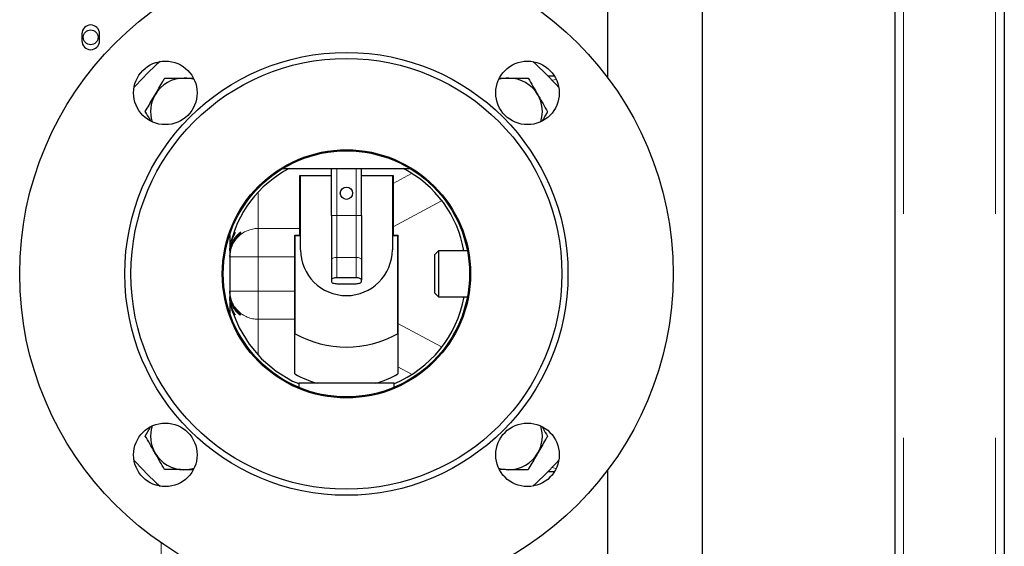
# Model space of a CAD drawing. Header units: millimetres. Extents: x 31 to 245, y 68 to 148.
# Tile 36 of 72: x 118.85 to 124.43, y 85.12 to 88.1. Entities that reach past the tile are written whole.
import ezdxf

# ---------------------------------------------------------------- set-up
doc = ezdxf.new("R2010")
doc.units = ezdxf.units.MM
doc.linetypes.add('PHANTOM', pattern=[12.7, 6.35, -1.27, 1.27, -1.27, 1.27, -1.27])

msp = doc.modelspace()

# ---------------------------------------------------------------- linework, layer by layer
at = {"color": 8, "linetype": 'PHANTOM', "lineweight": 18}
for p, q in [((123.8587, 95.8956), (123.8587, 70.7939)), ((124.3787, 95.8956), (124.3787, 70.7939)), ((121.8823, 87.7845), (121.8466, 87.7845)), ((121.8919, 87.7668), (121.8681, 87.7622)), ((120.6487, 86.9948), (120.6487, 87.2618)), ((120.7587, 86.9948), (120.7587, 87.2618)), ((120.9677, 87.1767), (121.0729, 87.2336)), ((120.2037, 87.1232), (120.2037, 86.9218)), ((121.2415, 87.0788), (120.9677, 86.9306)), ((120.6487, 86.9948), (120.6187, 86.9948)), ((120.6487, 86.9948), (120.6487, 86.7581)), ((120.7587, 86.9948), (120.6487, 86.9948)), ((120.7587, 86.9948), (120.7587, 86.7581)), ((120.7887, 86.9948), (120.7587, 86.9948)), ((120.2037, 86.9218), (120.4397, 86.9218)), ((120.2037, 86.762), (120.2037, 86.9218)), ((120.2037, 86.762), (120.0437, 86.762)), ((120.2037, 86.762), (120.2037, 86.5676)), ((120.4117, 86.762), (120.2037, 86.762)), ((120.6487, 86.7581), (120.6487, 86.643)), ((120.7587, 86.7581), (120.6487, 86.7581)), ((120.7587, 86.7581), (120.7587, 86.643)), ((120.0437, 86.5676), (120.2037, 86.5676)), ((120.2037, 86.4077), (120.2037, 86.5676)), ((120.2037, 86.5676), (120.4117, 86.5676)), ((120.2037, 86.4077), (120.2037, 86.2065)), ((120.4117, 86.4077), (120.2037, 86.4077)), ((120.9957, 86.3838), (121.2417, 86.2507)), ((121.0729, 86.096), (120.9957, 86.1377)), ((121.8466, 85.545), (121.8823, 85.545)), ((121.8681, 85.5674), (121.8919, 85.5628)), ((119.6557, 80.1731), (119.6557, 85.1402))]:
    msp.add_line(p, q, dxfattribs=at)
at = {"color": 7, "linetype": 'Continuous', "lineweight": 25}
for p, q in [((123.8087, 95.8706), (123.8087, 70.801)), ((124.4287, 95.8848), (124.4287, 70.8048)), ((122.1827, 88.6048), (122.1827, 87.7761)), ((122.7207, 79.1608), (122.7207, 88.6048)), ((119.2057, 88.0248), (119.2057, 87.9848)), ((119.3057, 87.9848), (119.3057, 88.0248)), ((121.5727, 87.7741), (121.6235, 87.774)), ((121.8822, 87.7847), (121.8465, 87.7847)), ((120.344, 87.2618), (121.0635, 87.2618)), ((120.6187, 86.9948), (120.6187, 87.2618)), ((120.7887, 86.9948), (120.7887, 87.2618)), ((120.4397, 86.8838), (120.4397, 87.2218)), ((120.4397, 87.2218), (120.4417, 87.2218)), ((120.4417, 86.8818), (120.4417, 87.2218)), ((120.4417, 87.2218), (120.4437, 87.2218)), ((120.4437, 87.2218), (120.6187, 87.2218)), ((120.4437, 86.8018), (120.4437, 87.2218)), ((120.7887, 87.2218), (120.9637, 87.2218)), ((120.9637, 87.2218), (120.9637, 86.8018)), ((120.9637, 87.2218), (120.9657, 87.2218)), ((120.9657, 87.2218), (120.9657, 86.8818)), ((120.9657, 87.2218), (120.9677, 87.2218)), ((120.9677, 87.2218), (120.9677, 86.8838)), ((120.6187, 86.9948), (120.6187, 86.7455)), ((120.7887, 86.9948), (120.7887, 86.7455)), ((120.0427, 86.8859), (120.0427, 86.4437)), ((120.4117, 86.0976), (120.4117, 86.8838)), ((120.4117, 86.8838), (120.4397, 86.8838)), ((120.4137, 86.3248), (120.4137, 86.8818)), ((120.4137, 86.8818), (120.4417, 86.8818)), ((120.9657, 86.8818), (120.9937, 86.8818)), ((120.9677, 86.8838), (120.9957, 86.8838)), ((120.9937, 86.8818), (120.9937, 86.3248)), ((120.9957, 86.8838), (120.9957, 86.0976)), ((120.0437, 86.8225), (120.0437, 86.5088)), ((121.2247, 86.7948), (121.2047, 86.7748)), ((121.2047, 86.6648), (121.2047, 86.7748)), ((121.3885, 86.7948), (121.2247, 86.7948)), ((121.2247, 86.7948), (121.2247, 86.6648)), ((120.6187, 86.7455), (120.6187, 86.6304)), ((120.7887, 86.7455), (120.7887, 86.6304)), ((120.7587, 86.643), (120.6487, 86.643)), ((121.2047, 86.5548), (121.2047, 86.6648)), ((121.2247, 86.6648), (121.2247, 86.5348)), ((120.6187, 86.6304), (120.6187, 86.6219)), ((120.6487, 86.6092), (120.7587, 86.6092)), ((120.7887, 86.6219), (120.7887, 86.6304)), ((121.2047, 86.5548), (121.2247, 86.5348)), ((121.2247, 86.5348), (121.3885, 86.5348)), ((120.4337, 86.0448), (120.4337, 86.0222)), ((120.9737, 86.0448), (120.4337, 86.0448)), ((120.9737, 86.0222), (120.9737, 86.0448)), ((119.5651, 85.7461), (119.5933, 85.7946)), ((119.8353, 85.5554), (119.784, 85.5555)), ((121.8465, 85.5449), (121.8822, 85.5449)), ((122.1827, 85.5534), (122.1827, 78.9848))]:
    msp.add_line(p, q, dxfattribs=at)
at = {"color": 8, "linetype": 'PHANTOM', "lineweight": 18, "flags": 128}
for points in [[(120.6487, 86.7581), (120.6429, 86.7579), (120.6373, 86.7572), (120.6321, 86.756), (120.6275, 86.7544), (120.6238, 86.7525), (120.621, 86.7503), (120.6193, 86.7479), (120.6187, 86.7455)], [(120.7887, 86.7455), (120.7882, 86.7479), (120.7865, 86.7503), (120.7837, 86.7525), (120.78, 86.7544), (120.7754, 86.756), (120.7702, 86.7572), (120.7646, 86.7579), (120.7587, 86.7581)]]:
    msp.add_lwpolyline(points, dxfattribs=at)
at = {"color": 7, "linetype": 'Continuous', "lineweight": 25, "flags": 128}
for points in [[(120.6487, 86.643), (120.6429, 86.6428), (120.6373, 86.6421), (120.6321, 86.6409), (120.6275, 86.6393), (120.6238, 86.6374), (120.621, 86.6352), (120.6193, 86.6328), (120.6187, 86.6304)], [(120.7887, 86.6304), (120.7882, 86.6328), (120.7865, 86.6352), (120.7837, 86.6374), (120.78, 86.6393), (120.7754, 86.6409), (120.7702, 86.6421), (120.7646, 86.6428), (120.7587, 86.643)], [(120.6187, 86.6219), (120.6193, 86.6194), (120.621, 86.6171), (120.6238, 86.6149), (120.6275, 86.6129), (120.6321, 86.6114), (120.6373, 86.6102), (120.6429, 86.6095), (120.6487, 86.6092)], [(120.7587, 86.6092), (120.7646, 86.6095), (120.7702, 86.6102), (120.7754, 86.6114), (120.78, 86.6129), (120.7837, 86.6149), (120.7865, 86.6171), (120.7882, 86.6194), (120.7887, 86.6219)], [(120.0427, 86.5147), (120.0553, 86.4599), (120.0962, 86.3593), (120.1526, 86.2664), (120.2231, 86.1838), (120.3058, 86.1134), (120.3986, 86.0571), (120.4337, 86.0428)]]:
    msp.add_lwpolyline(points, dxfattribs=at)
at = {"color": 7, "linetype": 'Continuous', "lineweight": 25}
for centre, radius in [((120.7037, 86.6648), 1.85), ((119.2557, 88.0048), 0.042), ((120.7037, 86.6648), 1.2546), ((120.7037, 86.6648), 1.22), ((119.6784, 87.6901), 0.18), ((121.729, 87.6901), 0.18), ((120.7037, 86.6648), 0.703), ((120.7037, 86.6648), 0.697), ((120.7037, 87.1218), 0.035), ((119.6784, 85.6395), 0.18), ((121.729, 85.6395), 0.18)]:
    msp.add_circle(centre, radius, dxfattribs=at)
for centre, radius, start, end in [((119.2557, 88.0248), 0.05, 0, 180), ((119.2557, 87.9848), 0.05, 180, 0), ((120.7037, 86.6648), 1.6, 131.2565, 138.7435), ((120.7037, 86.6648), 1.6, 41.2565, 48.7435), ((119.7845, 87.584), 0.19, 89.8533, 149.8533), ((119.7845, 87.584), 0.19, 72.3645, 89.8533), ((121.623, 87.584), 0.19, 89.8533, 107.6355), ((121.623, 87.584), 0.19, 29.8533, 89.8533), ((119.7845, 87.584), 0.19, 149.8533, 197.6355), ((121.623, 87.584), 0.19, 342.3645, 29.8533), ((120.6817, 86.6829), 0.6527, 117.5133, 168.2206), ((120.7251, 86.6811), 0.6542, 10.0026, 62.5614), ((120.7037, 86.8018), 0.26, 180, 0), ((120.7193, 86.6534), 0.6614, 292.5016, 349.669), ((120.7037, 86.8501), 0.6, 241.0967, 298.9033), ((120.7037, 86.6218), 0.6, 240.8783, 254.0844), ((120.7037, 86.6218), 0.6, 285.9156, 299.1217), ((119.7845, 85.7455), 0.19, 162.3645, 209.8533), ((121.623, 85.7455), 0.19, 329.8533, 17.6355), ((119.7845, 85.7455), 0.19, 209.8533, 269.8533), ((121.623, 85.7455), 0.19, 269.8533, 329.8533), ((120.7037, 86.6648), 1.6, 221.2565, 228.7435), ((120.7037, 86.6648), 1.6, 311.2565, 318.7435), ((119.7845, 85.7455), 0.19, 269.8533, 287.6355), ((121.623, 85.7455), 0.19, 252.3645, 269.8533)]:
    msp.add_arc(centre, radius, start, end, dxfattribs=at)
at = {"color": 8, "linetype": 'PHANTOM', "lineweight": 18}
for centre, start, end in [((120.2037, 86.7619), 89.9693, 179.969), ((120.2036, 86.5676), 180.0304, 270.0313)]:
    msp.add_arc(centre, 0.1599, start, end, dxfattribs=at)
at = {"color": 7, "linetype": 'Continuous', "lineweight": 25}
for points, knots in [([(119.6202, 87.6794), (119.635, 87.705), (119.6537, 87.7371), (119.6716, 87.768), (119.6753, 87.7743)], [0, 0, 0, 0, 0.795698, 1, 1, 1, 1]), ([(119.6753, 87.7743), (119.6931, 87.7743), (119.7291, 87.7742), (119.7662, 87.7741), (119.785, 87.774)], [0, 0, 0, 0, 0.495462, 1, 1, 1, 1]), ([(119.785, 87.774), (119.7876, 87.774), (119.8041, 87.774), (119.8205, 87.7739), (119.8343, 87.7739)], [0, 0, 0, 0, 0.157638, 1, 1, 1, 1]), ([(121.6235, 87.774), (121.6261, 87.774), (121.6458, 87.774), (121.6829, 87.7739), (121.7163, 87.7738), (121.7332, 87.7737)], [0, 0, 0, 0, 0.070093, 0.530781, 1, 1, 1, 1]), ([(121.7332, 87.7737), (121.742, 87.7583), (121.7599, 87.7271), (121.7784, 87.6949), (121.7878, 87.6786)], [0, 0, 0, 0, 0.495454, 1, 1, 1, 1]), ([(119.5651, 87.5846), (119.5792, 87.6088), (119.5973, 87.6401), (119.616, 87.6722), (119.6202, 87.6794)], [0, 0, 0, 0, 0.773404, 1, 1, 1, 1]), ([(121.7878, 87.6786), (121.7891, 87.6763), (121.7989, 87.6593), (121.8173, 87.6271), (121.834, 87.5981), (121.8424, 87.5835)], [0, 0, 0, 0, 0.070085, 0.530785, 1, 1, 1, 1]), ([(119.5941, 87.5341), (119.5929, 87.5362), (119.583, 87.5534), (119.5735, 87.57), (119.5651, 87.5846)], [0, 0, 0, 0, 0.1236476, 1, 1, 1, 1]), ([(121.8424, 87.5835), (121.8387, 87.5772), (121.8296, 87.5615), (121.8201, 87.5451), (121.8144, 87.5354)], [0, 0, 0, 0, 0.400848, 1, 1, 1, 1]), ([(120.0437, 86.7628), (120.0455, 86.7809), (120.0485, 86.8105), (120.0627, 86.8425), (120.0764, 86.8648), (120.0907, 86.8823), (120.1038, 86.8956), (120.1091, 86.9017), (120.1, 86.8971), (120.0857, 86.8853), (120.071, 86.8689), (120.0572, 86.8461), (120.0462, 86.8175), (120.0446, 86.7938), (120.0437, 86.7821)], [0, 0, 0, 0, 0.1165361, 0.1897275, 0.2649964, 0.3402528, 0.4175708, 0.5138323, 0.6101319, 0.6853466, 0.7625976, 0.8409967, 0.9220565, 1, 1, 1, 1]), ([(120.0437, 86.7952), (120.0442, 86.8043), (120.0451, 86.8229), (120.0529, 86.8541), (120.064, 86.8787), (120.0735, 86.8948), (120.0748, 86.8979), (120.0755, 86.8994)], [0, 0, 0, 0, 0.1544417, 0.3138574, 0.6244534, 0.8086517, 1, 1, 1, 1]), ([(120.0742, 86.8982), (120.073, 86.8977), (120.0704, 86.8968), (120.0612, 86.88), (120.0566, 86.8714)], [0, 0, 0, 0, 0.4887621, 1, 1, 1, 1]), ([(120.1065, 86.4305), (120.1044, 86.4329), (120.1005, 86.4372), (120.0855, 86.4531), (120.071, 86.4725), (120.0572, 86.4982), (120.0462, 86.5295), (120.0446, 86.5545), (120.0437, 86.5668)], [0, 0, 0, 0, 0.1980784, 0.352788, 0.5116839, 0.6729426, 0.8396754, 1, 1, 1, 1]), ([(120.0437, 86.5474), (120.0455, 86.5303), (120.0485, 86.5024), (120.0627, 86.4735), (120.0764, 86.454), (120.0904, 86.4399), (120.1028, 86.4308), (120.1042, 86.431), (120.1048, 86.4311)], [0, 0, 0, 0, 0.243186, 0.395921, 0.552992, 0.710039, 0.871385, 1, 1, 1, 1]), ([(120.0755, 86.4299), (120.074, 86.4328), (120.0711, 86.4385), (120.0541, 86.4707), (120.0445, 86.5057), (120.0439, 86.5295), (120.0437, 86.5344)], [0, 0, 0, 0, 0.312195, 0.611138, 0.920677, 1, 1, 1, 1]), ([(119.6197, 85.651), (119.6184, 85.6532), (119.6086, 85.6703), (119.5901, 85.7025), (119.5735, 85.7315), (119.5651, 85.7461)], [0, 0, 0, 0, 0.070097, 0.530788, 1, 1, 1, 1]), ([(121.8424, 85.745), (121.8387, 85.7387), (121.8208, 85.7078), (121.8021, 85.6757), (121.7873, 85.6501)], [0, 0, 0, 0, 0.2043036, 1, 1, 1, 1]), ([(121.813, 85.7962), (121.8143, 85.7938), (121.8243, 85.7764), (121.834, 85.7595), (121.8424, 85.745)], [0, 0, 0, 0, 0.135761, 1, 1, 1, 1]), ([(119.6743, 85.5558), (119.6654, 85.5713), (119.6475, 85.6025), (119.629, 85.6347), (119.6197, 85.651)], [0, 0, 0, 0, 0.495462, 1, 1, 1, 1]), ([(121.7873, 85.6501), (121.7831, 85.6428), (121.7644, 85.6108), (121.7462, 85.5795), (121.7322, 85.5553)], [0, 0, 0, 0, 0.226592, 1, 1, 1, 1]), ([(119.784, 85.5555), (119.7814, 85.5555), (119.7617, 85.5556), (119.7246, 85.5557), (119.6912, 85.5558), (119.6743, 85.5558)], [0, 0, 0, 0, 0.070093, 0.530781, 1, 1, 1, 1]), ([(121.6225, 85.5555), (121.6199, 85.5555), (121.6033, 85.5556), (121.5868, 85.5556), (121.5729, 85.5557)], [0, 0, 0, 0, 0.1566208, 1, 1, 1, 1]), ([(121.7322, 85.5553), (121.7144, 85.5553), (121.6784, 85.5554), (121.6412, 85.5555), (121.6225, 85.5555)], [0, 0, 0, 0, 0.495457, 1, 1, 1, 1])]:
    msp.add_open_spline(points, degree=3, knots=knots, dxfattribs=at)

doc.saveas('drawing.dxf')
